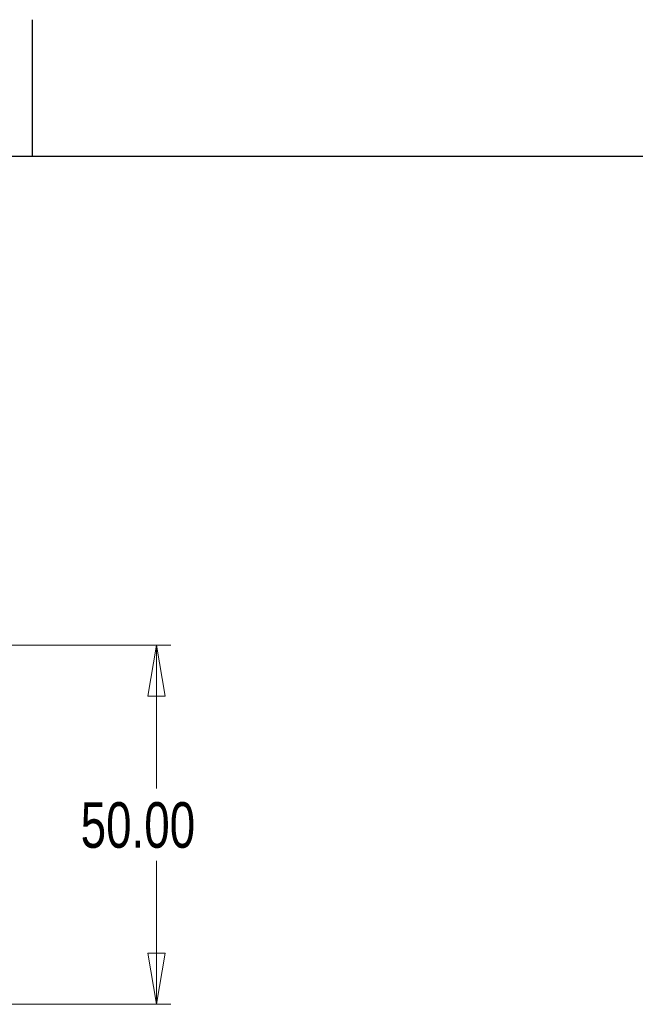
# Model space of a CAD drawing. Header units: millimetres. Extents: x 3 to 429, y 3 to 277.
# Tile 28 of 35: x 215 to 258, y 208 to 276. Entities that reach past the tile are written whole.
import ezdxf

# ---------------------------------------------------------------- set-up
doc = ezdxf.new("R2010")
doc.units = ezdxf.units.MM
doc.styles.add('SLDTEXTSTYLE0', font='TXT', dxfattribs={"width": 0.75})
doc.dimstyles.new('SLDDIMSTYLE0', dxfattribs={"dimtxt": 3.175, "dimasz": 3.556, "dimexe": 0, "dimexo": 0.0625, "dimgap": 0.79375, "dimtad": 0, "dimtih": 1, "dimtoh": 1, "dimlfac": 2, "dimrnd": 1e-09, "dimzin": 4, "dimdsep": 46, "dimtxsty": 'SLDTEXTSTYLE0', "dimblk1": 'CLOSED', "dimblk2": 'CLOSED', "dimsah": 1, "dimcen": 0.09, "dimadec": 0, "dimazin": 1, "dimtfac": 1, "dimtofl": 0, "dimtmove": 0, "dimatfit": 3, "dimldrblk": 'CLOSED', "dimfxl": 1, "dimfrac": 2, "dimtolj": 1, "dimtzin": 12, "dimarcsym": 0})

# ---------------------------------------------------------------- blocks, each defined once
blk = doc.blocks.new('_Closed')
at = {"color": 0, "linetype": 'ByBlock', "lineweight": -2}
for p, q in [((-1, 0.166667), (0, 0)), ((-1, 0.166667), (-1, -0.166667)), ((0, 0), (-1, -0.166667)), ((0, 0), (-1, 0))]:
    blk.add_line(p, q, dxfattribs=at)
blk = doc.blocks.new('_D_5')
at = {"color": 7, "linetype": 'Continuous', "lineweight": 0}
for p, q in [((202.752, 232.673), (225.527, 232.673)), ((224.527, 232.673), (224.527, 222.693)), ((224.527, 207.673), (224.527, 217.653)), ((203.577, 207.673), (225.527, 207.673))]:
    blk.add_line(p, q, dxfattribs=at)
at = {"color": 7, "linetype": 'Continuous', "lineweight": 18, "xscale": 3.556, "yscale": 3.556}
for p, rotation in [((224.527, 232.673), 90), ((224.527, 207.673), 270)]:
    blk.add_blockref('_Closed', p, dxfattribs=dict(at, rotation=rotation))
at = {"color": 7, "linetype": 'Continuous', "lineweight": 18, "insert": (219.249, 221.745), "char_height": 3.175, "attachment_point": 1, "style": 'SLDTEXTSTYLE0'}
blk.add_mtext('50.00', dxfattribs=at)

msp = doc.modelspace()

# ---------------------------------------------------------------- linework, layer by layer
at = {"color": 7, "linetype": 'Continuous'}
for p, q in [((215.9, 266.7), (215.9, 276.225)), ((419.1, 266.7), (12.7, 266.7))]:
    msp.add_line(p, q, dxfattribs=at)

# ---------------------------------------------------------------- dimensions: what is measured, and where the dimension line sits
at = {"color": 7, "linetype": 'Continuous', "lineweight": 18}
dim = msp.add_linear_dim(base=(224.5274, 232.6729), p1=(202.5774, 207.6729), p2=(201.7524, 232.6729), angle=90, dimstyle='SLDDIMSTYLE0', dxfattribs=at)
dim.commit()
dim.dimension.update_dxf_attribs({"geometry": '_D_5', "text_midpoint": (224.5274, 220.1729), "dimtype": 160})

doc.saveas('drawing.dxf')
